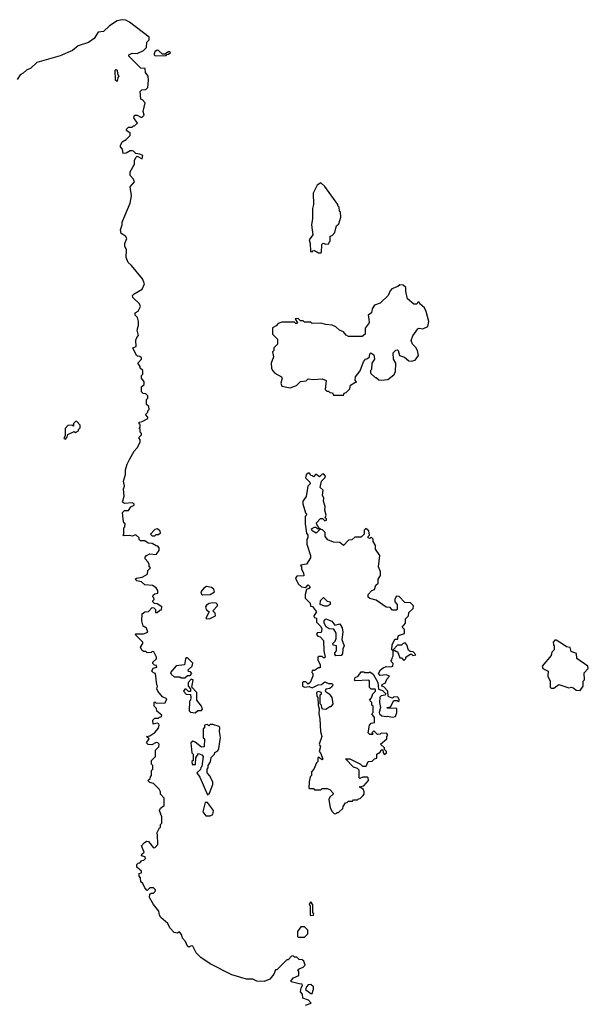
# Model space of a CAD drawing. Extents: x 2789571 to 2951634, y 860514 to 1033803.
# Tile 70 of 102: x 2867571 to 2872090, y 1007385 to 1015215. Entities that reach past the tile are written whole.
import ezdxf

# ---------------------------------------------------------------- set-up
doc = ezdxf.new("R2010")
doc.units = 0

msp = doc.modelspace()

# ---------------------------------------------------------------- linework, layer by layer
at = {"layer": '0CON05XD'}
for points in [[(2868401.7, 1011111.7), (2868390, 1011115), (2868400, 1011125), (2868400, 1011175), (2868407, 1011183), (2868410, 1011205), (2868400, 1011215), (2868393, 1011243), (2868387.5, 1011295), (2868405, 1011313.3), (2868437, 1011313), (2868455, 1011342.5), (2868480, 1011355), (2868480, 1011365), (2868465, 1011372.5), (2868405, 1011367.5), (2868388.3, 1011378.3), (2868402.5, 1011425), (2868397.5, 1011485), (2868403.3, 1011505), (2868396.7, 1011545), (2868411.7, 1011598.3), (2868413.3, 1011635), (2868425, 1011680), (2868446.4, 1011723.6), (2868480, 1011785), (2868505, 1011810), (2868530, 1011855), (2868530, 1011875), (2868520, 1011885), (2868520, 1011895), (2868540, 1011915), (2868540, 1011925), (2868530, 1011935), (2868528.3, 1011958.3), (2868520, 1011965), (2868530, 1011975), (2868530, 1011995), (2868521.7, 1012001.7), (2868520, 1012015), (2868545, 1012020), (2868590, 1012045), (2868590, 1012055), (2868570, 1012075), (2868590, 1012095), (2868590, 1012105), (2868600, 1012115), (2868598.3, 1012138.3), (2868580, 1012155), (2868580, 1012195), (2868590, 1012205), (2868590, 1012225), (2868575, 1012240), (2868551.7, 1012241.7), (2868540, 1012255), (2868540, 1012295), (2868560, 1012315), (2868560, 1012335), (2868540, 1012365), (2868540, 1012385), (2868550, 1012395), (2868550, 1012425), (2868530, 1012445), (2868528.3, 1012458.3), (2868510, 1012485), (2868540, 1012515), (2868540, 1012525), (2868527, 1012537), (2868508.3, 1012538.3), (2868500, 1012545), (2868470, 1012605), (2868497.5, 1012615), (2868493.6, 1012666.4), (2868501.7, 1012688.3), (2868516.7, 1012705), (2868506, 1012745), (2868516.2, 1012785), (2868516.1, 1012816.1), (2868507, 1012847), (2868490, 1012865), (2868490, 1012885), (2868513, 1012897), (2868532.5, 1012935), (2868522.5, 1012955), (2868470, 1013005), (2868468.3, 1013021.7), (2868480, 1013035), (2868545, 1013072.5), (2868562.5, 1013115), (2868547.5, 1013155), (2868459.2, 1013259.2), (2868433.8, 1013285), (2868417.5, 1013325), (2868420, 1013385), (2868407.5, 1013415), (2868407.5, 1013435), (2868423.3, 1013475), (2868412.5, 1013495), (2868377.5, 1013515), (2868373, 1013543), (2868386, 1013584), (2868386.1, 1013606.1), (2868450, 1013755), (2868460, 1013815), (2868450, 1013885), (2868482.5, 1013925), (2868477, 1013947), (2868450, 1013975), (2868450, 1014005), (2868482.5, 1014065), (2868483.6, 1014096.4), (2868495, 1014120), (2868505, 1014130), (2868545, 1014110), (2868550, 1014135), (2868527, 1014147), (2868495, 1014150), (2868475, 1014170), (2868465, 1014172.5), (2868448.3, 1014171.7), (2868417, 1014153), (2868395, 1014150), (2868387.5, 1014185), (2868373, 1014203), (2868372.5, 1014215), (2868387, 1014243), (2868418.3, 1014261.7), (2868450, 1014295), (2868448.3, 1014318.3), (2868435, 1014320), (2868420, 1014335), (2868420, 1014345), (2868435, 1014360), (2868465, 1014360), (2868475, 1014370), (2868485, 1014370), (2868507, 1014393), (2868478.8, 1014435), (2868483.6, 1014456.4), (2868505, 1014456.7), (2868535, 1014440), (2868545, 1014440), (2868560, 1014455), (2868552.5, 1014485), (2868567.5, 1014555), (2868548.3, 1014578.3), (2868533, 1014583), (2868530, 1014645), (2868541.7, 1014658.3), (2868575, 1014660), (2868590, 1014675), (2868596.2, 1014735), (2868592.5, 1014765), (2868570, 1014795), (2868568.3, 1014828.3), (2868535, 1014830), (2868440, 1014925), (2868440, 1014935), (2868465, 1014950), (2868505, 1014947.5), (2868555, 1014970), (2868575, 1014990), (2868580, 1014995), (2868583, 1015037), (2868600, 1015055), (2868600, 1015075), (2868445, 1015196.7), (2868415, 1015211.5), (2868385, 1015215.3), (2868347.1, 1015205), (2868285, 1015167.3), (2868238.3, 1015121.8), (2868193.8, 1015116.2), (2868163.3, 1015066.7), (2868117, 1015033), (2868035, 1015006.5), (2867990, 1014970), (2867892.1, 1014927.9), (2867708.8, 1014875), (2867660.5, 1014829.5), (2867624.2, 1014815), (2867599.7, 1014790.3), (2867575, 1014776.2), (2867551.1, 1014738.9)], [(2868648.3, 1014928.3), (2868735, 1014930), (2868741.7, 1014938.3), (2868755, 1014940), (2868770, 1014955), (2868765, 1014960), (2868755, 1014960), (2868725, 1014940), (2868705, 1014940), (2868675, 1014970), (2868665, 1014972.5), (2868645, 1014960), (2868640, 1014945), (2868640, 1014935), (2868648.3, 1014928.3)], [(2868345, 1014722.5), (2868332.5, 1014735), (2868330, 1014815), (2868335, 1014820), (2868346.2, 1014815), (2868347.5, 1014785), (2868360, 1014765), (2868350, 1014755), (2868345, 1014722.5)], [(2869965, 1013360), (2869970, 1013365), (2869971.7, 1013428.3), (2869982.5, 1013437.5), (2870005, 1013430), (2870028.3, 1013431.7), (2870030, 1013445), (2870040, 1013455), (2870040, 1013495), (2870055, 1013500), (2870077, 1013523), (2870083, 1013557), (2870090, 1013575), (2870107, 1013593), (2870122.5, 1013645), (2870120, 1013685), (2870113, 1013693), (2870110, 1013725), (2870100, 1013735), (2870100, 1013745), (2869995, 1013890), (2869965, 1013917.5), (2869935, 1013900), (2869902.5, 1013835), (2869907.5, 1013745), (2869897, 1013713), (2869897.5, 1013635), (2869890, 1013585), (2869900, 1013505), (2869872.5, 1013465), (2869880, 1013435), (2869881.7, 1013371.7), (2869895, 1013370), (2869901.7, 1013378.3), (2869915, 1013380), (2869945, 1013360), (2869965, 1013360)], [(2870145, 1012230), (2870150, 1012245), (2870165, 1012250), (2870195, 1012280), (2870200.7, 1012309.3), (2870235, 1012330), (2870248.3, 1012331.7), (2870238.3, 1012348.3), (2870240, 1012375), (2870277, 1012423), (2870302.5, 1012495), (2870320, 1012515), (2870335, 1012520), (2870350, 1012535), (2870353, 1012557), (2870363, 1012567), (2870385, 1012550), (2870390, 1012515), (2870370, 1012485), (2870367.5, 1012432.5), (2870360, 1012425), (2870360, 1012405), (2870395, 1012370), (2870405, 1012370), (2870425, 1012350), (2870445, 1012347.5), (2870497, 1012353), (2870545, 1012390), (2870557.5, 1012415), (2870560, 1012485), (2870542.5, 1012515), (2870540, 1012565), (2870561.7, 1012588.3), (2870575, 1012590), (2870580, 1012585), (2870590, 1012545), (2870630.7, 1012530.7), (2870665, 1012502.5), (2870685, 1012500), (2870715, 1012507.5), (2870740, 1012545), (2870733.6, 1012583.6), (2870719.3, 1012609.3), (2870692.5, 1012635), (2870682.5, 1012665), (2870695, 1012700), (2870735, 1012757.5), (2870745, 1012762.5), (2870775, 1012757.5), (2870813.6, 1012776.4), (2870822, 1012815), (2870802.9, 1012895), (2870787.5, 1012925), (2870750, 1012955), (2870745, 1012970), (2870735, 1012970), (2870727, 1012953), (2870703, 1012953), (2870652.5, 1012995), (2870640, 1013055), (2870640, 1013085), (2870620, 1013105), (2870593, 1013107), (2870577, 1013093), (2870530, 1013075), (2870515, 1013060), (2870499.3, 1013020.7), (2870435, 1012960), (2870390, 1012945), (2870373, 1012917), (2870367, 1012883), (2870340, 1012865), (2870347, 1012837), (2870347.5, 1012805), (2870317, 1012763), (2870317.5, 1012715), (2870293.6, 1012696.4), (2870185, 1012696.2), (2870165.8, 1012705.8), (2870145, 1012733.3), (2870112.5, 1012745), (2870085, 1012773.3), (2870055, 1012786.2), (2870005, 1012790), (2869965, 1012802.5), (2869895, 1012800), (2869885, 1012810), (2869835, 1012810), (2869825, 1012820), (2869801.7, 1012821.7), (2869785, 1012840), (2869760, 1012835), (2869780, 1012805), (2869775, 1012800), (2869765, 1012800), (2869755, 1012810), (2869655, 1012810), (2869625, 1012800), (2869608.3, 1012781.7), (2869580, 1012765), (2869580, 1012715), (2869620, 1012675), (2869620, 1012635), (2869590, 1012605), (2869590, 1012585), (2869580, 1012575), (2869587.5, 1012535), (2869570, 1012485), (2869572.5, 1012445), (2869580, 1012425), (2869600, 1012405), (2869652.5, 1012375), (2869657.5, 1012365), (2869647.5, 1012325), (2869655, 1012300), (2869721.7, 1012288.3), (2869770, 1012305), (2869803, 1012337), (2869847, 1012343), (2869865, 1012360), (2869903.3, 1012353.3), (2869975, 1012360), (2870006.7, 1012345), (2870000, 1012275), (2870011.7, 1012261.7), (2870025, 1012260), (2870035, 1012250), (2870058.3, 1012248.3), (2870065, 1012230), (2870145, 1012230)], [(2867935, 1011880), (2867947.5, 1011895), (2867953, 1011917), (2868005, 1011940), (2868015, 1011932.5), (2868040, 1011945), (2868040, 1011955), (2868051.7, 1011968.3), (2868051.7, 1011991.7), (2868025, 1012020), (2868015, 1012020), (2868000, 1012005), (2867998.3, 1011981.7), (2867985, 1011990), (2867955, 1011987.5), (2867933.3, 1011965), (2867931.7, 1011908.3), (2867922.5, 1011885), (2867935, 1011880)], [(2870085, 1008900), (2870095, 1008910), (2870105, 1008910), (2870138.3, 1008941.7), (2870141.7, 1008958.3), (2870161.7, 1008988.3), (2870175, 1008990), (2870185, 1009000), (2870215, 1009000), (2870225, 1009010), (2870255, 1009010), (2870265, 1009020), (2870278.3, 1009021.7), (2870298.3, 1009041.7), (2870310, 1009055), (2870310, 1009075), (2870300, 1009095), (2870270, 1009115), (2870306.7, 1009123.3), (2870342.5, 1009165), (2870340, 1009185), (2870331.7, 1009191.7), (2870298.3, 1009191.7), (2870275, 1009180), (2870270, 1009185), (2870268.3, 1009248.3), (2870255, 1009260), (2870225, 1009270), (2870161.7, 1009338.3), (2870195, 1009337.5), (2870280, 1009295), (2870295, 1009280), (2870325, 1009280), (2870340, 1009315), (2870371.7, 1009318.3), (2870391.7, 1009338.3), (2870408.3, 1009341.7), (2870410, 1009375), (2870435, 1009390), (2870445, 1009410), (2870458.3, 1009408.3), (2870460, 1009385), (2870471.7, 1009371.7), (2870487.5, 1009385), (2870487.5, 1009395), (2870471.7, 1009411.7), (2870470, 1009425), (2870440, 1009455), (2870490, 1009495), (2870490, 1009515), (2870497.5, 1009525), (2870488.3, 1009538.3), (2870445, 1009540), (2870437, 1009533), (2870415, 1009530), (2870385, 1009560), (2870370, 1009545), (2870380, 1009535), (2870375, 1009530), (2870355, 1009530), (2870340, 1009545), (2870350, 1009605), (2870365, 1009620), (2870390, 1009625), (2870390, 1009665), (2870370, 1009695), (2870380, 1009705), (2870380, 1009755), (2870370, 1009765), (2870370, 1009785), (2870350, 1009805), (2870367, 1009823), (2870377, 1009853), (2870400, 1009875), (2870400, 1009885), (2870395, 1009890), (2870365, 1009890), (2870350, 1009905), (2870352.5, 1009955), (2870345, 1009962.5), (2870237.5, 1009957.5), (2870232.5, 1009962.5), (2870237.5, 1009985), (2870260, 1009995), (2870285, 1010030), (2870305, 1010030), (2870315, 1010022.5), (2870345, 1010022.5), (2870355, 1010030), (2870379.2, 1010009.2), (2870417.5, 1009945), (2870421.7, 1009891.7), (2870455, 1009880), (2870480, 1009855), (2870477, 1009843), (2870445, 1009837.5), (2870433, 1009827), (2870431.2, 1009785), (2870440, 1009745), (2870427.5, 1009705), (2870430, 1009695), (2870449.3, 1009679.3), (2870487, 1009673), (2870495, 1009677.5), (2870535, 1009667.5), (2870556.7, 1009673.3), (2870567.5, 1009705), (2870568.3, 1009738.3), (2870495, 1009740), (2870490, 1009745), (2870518.3, 1009751.7), (2870545, 1009800), (2870571.7, 1009801.7), (2870585, 1009792.5), (2870590, 1009805), (2870577, 1009827), (2870545, 1009830), (2870535, 1009820), (2870505, 1009830), (2870500, 1009835), (2870496.7, 1009875), (2870465, 1009910), (2870450, 1009915), (2870451.7, 1009928.3), (2870479.3, 1009940.7), (2870489.3, 1009970.7), (2870510, 1009995), (2870484.2, 1010005.8), (2870435, 1010000), (2870422.5, 1010015), (2870437.5, 1010045), (2870459.3, 1010060.7), (2870485, 1010072.5), (2870515, 1010067.5), (2870537.5, 1010075), (2870540, 1010095), (2870520, 1010115), (2870530, 1010125), (2870533, 1010147), (2870540, 1010155), (2870540, 1010200), (2870530, 1010205), (2870532.5, 1010245), (2870551.7, 1010288.3), (2870575, 1010290), (2870581.7, 1010318.3), (2870630, 1010335), (2870630, 1010365), (2870610, 1010385), (2870637.5, 1010415), (2870638.3, 1010451.7), (2870660, 1010475), (2870665, 1010500), (2870698.3, 1010531.7), (2870700, 1010555), (2870677, 1010577), (2870631.7, 1010581.7), (2870588.3, 1010628.3), (2870565, 1010630), (2870553.6, 1010606.4), (2870552.5, 1010585), (2870570, 1010565), (2870570, 1010525), (2870565, 1010520), (2870535, 1010520), (2870515, 1010540), (2870483, 1010543), (2870405, 1010600), (2870353, 1010613), (2870341.7, 1010621.7), (2870340, 1010645), (2870370, 1010675), (2870390, 1010685), (2870401.7, 1010718.3), (2870420, 1010735), (2870420, 1010765), (2870440, 1010795), (2870440, 1010825), (2870422.5, 1010865), (2870432.5, 1010955), (2870400, 1011005), (2870400, 1011035), (2870380, 1011065), (2870380, 1011085), (2870365, 1011100), (2870355, 1011090), (2870340, 1011095), (2870340, 1011105), (2870350, 1011115), (2870345, 1011150), (2870321.7, 1011168.3), (2870310, 1011155), (2870310, 1011125), (2870290, 1011105), (2870285, 1011100), (2870235, 1011100), (2870211.7, 1011078.3), (2870183.3, 1011076.7), (2870145, 1011032.5), (2870115, 1011057.5), (2870065, 1011060), (2870019.3, 1011079.3), (2870000, 1011105), (2869998.3, 1011138.3), (2869978.3, 1011158.3), (2869965, 1011160), (2869955, 1011170), (2869950, 1011170), (2869950, 1011155), (2869927, 1011133), (2869895, 1011150), (2869890, 1011165), (2869915, 1011180), (2869925, 1011180), (2869935, 1011170), (2869950, 1011170), (2869930, 1011205), (2869930, 1011215), (2869961.7, 1011248.3), (2869978.3, 1011248.3), (2869995, 1011230), (2870010, 1011235), (2870010, 1011245), (2870000, 1011255), (2870007.5, 1011275), (2869997.5, 1011315), (2870000, 1011345), (2869986.7, 1011385), (2869989.3, 1011409.3), (2869977.5, 1011435), (2869982.5, 1011475), (2869960, 1011495), (2869970, 1011545), (2870000, 1011575), (2870002.5, 1011585), (2869985, 1011602.5), (2869975, 1011600), (2869955, 1011580), (2869925, 1011600), (2869905, 1011580), (2869898.3, 1011588.3), (2869885, 1011590), (2869875, 1011610), (2869865, 1011610), (2869847.5, 1011595), (2869843, 1011573), (2869878.3, 1011538.3), (2869880, 1011525), (2869860, 1011505), (2869847, 1011423), (2869822.5, 1011385), (2869822.5, 1011365), (2869843, 1011293), (2869850, 1011285), (2869848.3, 1011271.7), (2869840, 1011265), (2869840, 1011205), (2869850.7, 1011130.7), (2869860, 1011115), (2869860, 1011095), (2869852.5, 1011085), (2869852.5, 1011045), (2869882.5, 1010955), (2869882.5, 1010935), (2869850, 1010885), (2869803, 1010877), (2869810, 1010865), (2869810, 1010845), (2869827, 1010817), (2869828.3, 1010791.7), (2869775, 1010790), (2869762.5, 1010775), (2869785, 1010730), (2869810, 1010705), (2869845, 1010700), (2869865, 1010720), (2869880, 1010705), (2869868.3, 1010691.7), (2869850, 1010685), (2869840, 1010645), (2869840, 1010615), (2869880, 1010575), (2869881.7, 1010551.7), (2869898.3, 1010548.3), (2869930, 1010505), (2869910, 1010475), (2869911.7, 1010461.7), (2869930, 1010455), (2869930, 1010425), (2869965, 1010390), (2869971.7, 1010371.7), (2869968.3, 1010341.7), (2869935, 1010340), (2869930, 1010325), (2869941.7, 1010311.7), (2869958.3, 1010308.3), (2869987, 1010277), (2869987.5, 1010195), (2870000, 1010145), (2869995, 1010140), (2869985, 1010140), (2869975, 1010150), (2869945, 1010150), (2869940, 1010145), (2869940, 1010125), (2869960, 1010085), (2869958.3, 1010061.7), (2869945, 1010060), (2869915, 1010040), (2869895, 1010040), (2869892.5, 1010025), (2869900, 1010015), (2869900, 1009995), (2869880, 1009945), (2869865, 1009930), (2869845, 1009950), (2869825, 1009950), (2869820, 1009945), (2869820, 1009915), (2869835, 1009907.5), (2869873, 1009913), (2869895, 1009902.5), (2869944, 1009926), (2869970.7, 1009929.3), (2869995, 1009950), (2870025, 1009937.5), (2870055, 1009936.7), (2870060, 1009925), (2870055, 1009912.5), (2870035, 1009897.5), (2870005, 1009890), (2870000, 1009875), (2870030, 1009855), (2870052.5, 1009825), (2870060, 1009775), (2870045, 1009750), (2870035, 1009750), (2870005, 1009730), (2869981.7, 1009731.7), (2869971.7, 1009741.7), (2869970, 1009765), (2869960, 1009775), (2869960, 1009845), (2869970, 1009855), (2869970, 1009865), (2869945, 1009872.5), (2869930, 1009865), (2869932.5, 1009835), (2869940, 1009825), (2869942.5, 1009765), (2869952.5, 1009735), (2869947.5, 1009695), (2869957.5, 1009655), (2869962.5, 1009555), (2869973.3, 1009515), (2869950, 1009455), (2869962.5, 1009435), (2869950, 1009395), (2869965, 1009380), (2869980, 1009335), (2869975, 1009330), (2869945, 1009350), (2869940, 1009345), (2869940, 1009315), (2869930, 1009305), (2869910, 1009255), (2869890, 1009235), (2869890, 1009205), (2869880, 1009195), (2869872.5, 1009155), (2869870, 1009105), (2869875, 1009100), (2869905, 1009100), (2869915, 1009090), (2869965, 1009090), (2869975, 1009100), (2869995, 1009102.5), (2870015, 1009102.5), (2870035, 1009092.5), (2870062.5, 1009065), (2870062.5, 1009055), (2870035, 1009032.5), (2870027.5, 1009015), (2870038.8, 1008948.8), (2870055, 1008917.5), (2870071.7, 1008901.7), (2870085, 1008900)], [(2868645, 1011110), (2868655, 1011120), (2868675, 1011120), (2868690, 1011135), (2868688.3, 1011148.3), (2868667, 1011167), (2868645, 1011160), (2868610, 1011125), (2868625, 1011110), (2868645, 1011110)], [(2869843, 1007377), (2869887, 1007393), (2869867, 1007417), (2869822.5, 1007435), (2869820, 1007465), (2869802.5, 1007485), (2869807.5, 1007515), (2869820, 1007535), (2869816.4, 1007546.4), (2869793, 1007547), (2869730, 1007565), (2869730, 1007575), (2869747.5, 1007595), (2869790, 1007615), (2869790, 1007645), (2869781.7, 1007658.3), (2869791.7, 1007668.3), (2869825, 1007680), (2869840, 1007695), (2869828.3, 1007728.3), (2869815, 1007740), (2869791.7, 1007741.7), (2869775, 1007760), (2869755, 1007760), (2869745, 1007770), (2869731.7, 1007768.3), (2869705, 1007740), (2869695, 1007740), (2869615, 1007660), (2869605, 1007660), (2869590, 1007625), (2869560, 1007585), (2869515, 1007567.5), (2869455, 1007570), (2869425, 1007583.8), (2869373.9, 1007583.9), (2869258.3, 1007618.3), (2869085, 1007706.7), (2869011.7, 1007758.3), (2868972.5, 1007795), (2868948.3, 1007848.3), (2868935, 1007850), (2868915, 1007840), (2868905, 1007846.7), (2868890, 1007885), (2868865, 1007910), (2868860, 1007935), (2868845, 1007960), (2868835, 1007960), (2868825, 1007950), (2868800, 1007955), (2868763.9, 1007993.9), (2868748.3, 1008028.3), (2868693.3, 1008075), (2868682.5, 1008095), (2868677, 1008127), (2868635, 1008177.5), (2868602.5, 1008235), (2868605, 1008260), (2868615, 1008270), (2868635, 1008270), (2868648.3, 1008281.7), (2868650, 1008295), (2868635, 1008310), (2868605, 1008310), (2868585, 1008290), (2868565, 1008310), (2868550, 1008345), (2868535, 1008360), (2868531.7, 1008391.7), (2868520, 1008405), (2868520, 1008425), (2868538.3, 1008431.7), (2868540, 1008445), (2868502.5, 1008475), (2868503, 1008497), (2868511.7, 1008508.3), (2868525, 1008510), (2868541.7, 1008528.3), (2868558.3, 1008531.7), (2868570, 1008545), (2868568.3, 1008558.3), (2868540, 1008565), (2868541.7, 1008578.3), (2868560, 1008595), (2868540, 1008645), (2868560.7, 1008669.3), (2868578.3, 1008681.7), (2868595, 1008680), (2868635, 1008630), (2868648.3, 1008631.7), (2868670, 1008655), (2868667.5, 1008735), (2868662.5, 1008745), (2868681.7, 1008788.3), (2868690, 1008795), (2868690, 1008815), (2868700, 1008825), (2868700, 1008875), (2868682.5, 1008925), (2868690, 1008945), (2868720, 1008965), (2868720, 1009025), (2868690, 1009055), (2868690, 1009075), (2868680, 1009095), (2868635, 1009140), (2868605, 1009150), (2868590, 1009165), (2868608.3, 1009181.7), (2868610, 1009195), (2868620, 1009205), (2868620, 1009245), (2868630, 1009255), (2868630, 1009285), (2868620, 1009295), (2868620, 1009325), (2868650, 1009355), (2868650, 1009405), (2868678.3, 1009431.7), (2868680, 1009455), (2868670, 1009465), (2868655, 1009466.7), (2868621.7, 1009448.3), (2868591.7, 1009451.7), (2868580, 1009465), (2868600, 1009495), (2868580, 1009515), (2868605, 1009520), (2868645, 1009547.5), (2868675, 1009580), (2868680, 1009605), (2868676.4, 1009616.4), (2868665, 1009620), (2868631.7, 1009611.7), (2868630, 1009645), (2868645, 1009660), (2868675, 1009660), (2868681.7, 1009668.3), (2868695, 1009670), (2868700, 1009685), (2868660, 1009715), (2868657.5, 1009737.5), (2868640, 1009755), (2868640, 1009785), (2868645, 1009790), (2868655, 1009780), (2868727, 1009783), (2868740, 1009815), (2868705, 1009830), (2868670, 1009875), (2868662.5, 1009895), (2868667.5, 1009915), (2868660, 1009925), (2868650, 1010015), (2868635, 1010020), (2868622.5, 1010035), (2868631.7, 1010058.3), (2868660, 1010065), (2868658.3, 1010078.3), (2868641.7, 1010081.7), (2868630, 1010095), (2868630, 1010105), (2868657.5, 1010132.5), (2868657.5, 1010145), (2868637, 1010187), (2868625, 1010190), (2868617, 1010183), (2868585, 1010180), (2868575, 1010190), (2868555, 1010190), (2868541.7, 1010201.7), (2868532.5, 1010225), (2868550, 1010255), (2868550, 1010265), (2868490, 1010325), (2868495, 1010330), (2868555, 1010332.5), (2868590, 1010345), (2868580, 1010375), (2868553, 1010393), (2868543.3, 1010435), (2868545, 1010490), (2868565, 1010507.5), (2868595, 1010510), (2868625, 1010540), (2868638.3, 1010538.3), (2868650, 1010525), (2868651.7, 1010501.7), (2868665, 1010500), (2868685, 1010520), (2868698.3, 1010521.7), (2868700, 1010545), (2868665, 1010570), (2868641.7, 1010571.7), (2868630, 1010585), (2868630, 1010595), (2868640, 1010605), (2868638.3, 1010618.3), (2868630, 1010625), (2868631.7, 1010638.3), (2868645, 1010650), (2868670, 1010655), (2868670, 1010675), (2868656.4, 1010696.4), (2868626.4, 1010716.4), (2868565, 1010720), (2868540, 1010745), (2868503.6, 1010753.6), (2868490, 1010765), (2868500, 1010775), (2868545, 1010782.5), (2868587.5, 1010805), (2868590, 1010835), (2868610, 1010855), (2868600, 1010865), (2868600, 1010885), (2868590, 1010905), (2868568.3, 1010928.3), (2868568.3, 1010941.7), (2868580, 1010955), (2868605, 1010967.5), (2868657, 1010963), (2868680, 1010995), (2868680, 1011015), (2868668.3, 1011028.3), (2868655, 1011030), (2868625, 1011050), (2868593, 1011053), (2868565, 1011070), (2868531.7, 1011071.7), (2868521.7, 1011081.7), (2868520, 1011095), (2868495, 1011117.5), (2868465, 1011107.5), (2868443, 1011113), (2868401.7, 1011111.7)], [(2869025, 1010642), (2869085, 1010644.4), (2869120, 1010665), (2869115, 1010687.5), (2869095, 1010700), (2869055, 1010706.7), (2869035, 1010694), (2869012, 1010665), (2869015, 1010647.5), (2869025, 1010642)], [(2869055, 1010450), (2869085, 1010452.5), (2869126.2, 1010475), (2869125.7, 1010495.7), (2869107.5, 1010515), (2869143.3, 1010555), (2869143.3, 1010565), (2869132.5, 1010575), (2869105, 1010578.5), (2869077.9, 1010572.1), (2869055, 1010560), (2869046.7, 1010545), (2869052.5, 1010525), (2869077.5, 1010505), (2869050, 1010455), (2869055, 1010450)], [(2869995, 1010550), (2869960, 1010565), (2869963, 1010597), (2869985, 1010620), (2870015, 1010590), (2870040, 1010585), (2870040, 1010565), (2870015, 1010552.5), (2869995, 1010550)], [(2870085, 1010157.5), (2870075, 1010170), (2870075, 1010180), (2870090, 1010195), (2870090, 1010235), (2870061.7, 1010241.7), (2870060, 1010255), (2870078.3, 1010271.7), (2870087, 1010293), (2870087, 1010337), (2870068.3, 1010368.3), (2870030.7, 1010370.7), (2870006.4, 1010386.4), (2869990, 1010415), (2869990, 1010435), (2870005, 1010450), (2870050.7, 1010430.7), (2870075, 1010400), (2870115, 1010410), (2870135, 1010380), (2870140, 1010345), (2870132.5, 1010285), (2870150, 1010235), (2870138.3, 1010211.7), (2870137, 1010173), (2870125, 1010160), (2870085, 1010157.5)], [(2872025, 1009880), (2872050, 1009915), (2872050, 1009955), (2872060, 1009965), (2872058.3, 1010021.7), (2872090, 1010055), (2872085.8, 1010075), (2872000, 1010135), (2871996.7, 1010175), (2871955, 1010190), (2871945, 1010222.5), (2871917.3, 1010227.3), (2871875, 1010258), (2871835, 1010280), (2871825, 1010280), (2871810, 1010265), (2871813, 1010243), (2871820, 1010235), (2871820, 1010205), (2871800, 1010185), (2871795, 1010160), (2871723, 1010073), (2871730, 1010055), (2871770, 1010035), (2871767.5, 1009995), (2871787.5, 1009955), (2871788.3, 1009908.3), (2871795, 1009900), (2871815, 1009900), (2871855, 1009927.5), (2871935, 1009902.5), (2871957, 1009907), (2871975, 1009900), (2871993, 1009883), (2872025, 1009880)], [(2870625, 1010120), (2870640, 1010135), (2870640, 1010145), (2870675, 1010170), (2870685, 1010170), (2870695, 1010160), (2870720, 1010165), (2870698.3, 1010188.3), (2870675, 1010190), (2870661.7, 1010201.7), (2870647.5, 1010245), (2870635, 1010260), (2870620, 1010255), (2870605, 1010240), (2870575, 1010240), (2870540, 1010205), (2870540, 1010200), (2870555, 1010200), (2870565, 1010190), (2870575, 1010190), (2870591.7, 1010141.7), (2870605, 1010140), (2870625, 1010120)], [(2868885, 1009980), (2868905, 1010000), (2868925, 1010000), (2868940, 1010015), (2868928.3, 1010028.3), (2868911.7, 1010031.7), (2868910, 1010045), (2868942.5, 1010075), (2868947, 1010097), (2868905, 1010140), (2868895, 1010140), (2868888.3, 1010131.7), (2868880, 1010085), (2868815, 1010077.5), (2868770, 1010025), (2868775, 1010010), (2868798.3, 1009988.3), (2868845, 1009990), (2868855, 1009980), (2868885, 1009980)], [(2868965, 1009702.5), (2868988.3, 1009721.7), (2869015, 1009722.5), (2869023.3, 1009735), (2869016.1, 1009756.1), (2868980, 1009805), (2868980, 1009865), (2868938.3, 1009908.3), (2868950, 1009965), (2868935, 1009970), (2868910, 1009945), (2868910, 1009915), (2868930, 1009895), (2868928.3, 1009871.7), (2868911.7, 1009871.7), (2868895, 1009890), (2868885, 1009890), (2868872.5, 1009875), (2868895, 1009852.5), (2868928.3, 1009848.3), (2868932.5, 1009825), (2868930, 1009805), (2868920, 1009795), (2868918.3, 1009718.3), (2868928.3, 1009708.3), (2868965, 1009702.5)], [(2869065, 1009050), (2869080, 1009065), (2869107, 1009133), (2869107.5, 1009155), (2869080, 1009205), (2869060, 1009225), (2869060, 1009255), (2869070, 1009265), (2869070, 1009285), (2869087, 1009313), (2869091.7, 1009348.3), (2869120, 1009375), (2869121.7, 1009388.3), (2869145, 1009400), (2869155, 1009420), (2869167.7, 1009507.7), (2869160, 1009555), (2869163, 1009583), (2869157.5, 1009595), (2869105, 1009610), (2869085, 1009610), (2869075, 1009600), (2869065, 1009610), (2869040, 1009605), (2869040, 1009585), (2869030, 1009575), (2869030, 1009505), (2869040, 1009495), (2869038.3, 1009431.7), (2869015, 1009430), (2868965, 1009470), (2868947, 1009477), (2868932.5, 1009465), (2868940, 1009385), (2868950, 1009375), (2868950, 1009325), (2868940, 1009315), (2868941.7, 1009291.7), (2868968.3, 1009291.7), (2868970, 1009345), (2868991.7, 1009378.3), (2869018.3, 1009368.3), (2869030, 1009355), (2869020, 1009275), (2869011.7, 1009268.3), (2869008.3, 1009251.7), (2868980, 1009225), (2869001.7, 1009191.7), (2869065, 1009050)], [(2869085, 1008883.8), (2869105.8, 1008894.2), (2869112.5, 1008925), (2869065, 1008990), (2869045, 1008990), (2869027.5, 1008915), (2869050, 1008885), (2869085, 1008883.8)], [(2869885, 1008090), (2869905, 1008093.3), (2869910, 1008105), (2869900, 1008115), (2869900, 1008175), (2869885, 1008200), (2869872.5, 1008185), (2869880, 1008165), (2869880, 1008095), (2869885, 1008090)], [(2869835, 1007920), (2869860, 1007945), (2869860, 1007975), (2869835, 1008000), (2869805, 1008000), (2869780, 1007965), (2869780, 1007925), (2869785, 1007920), (2869835, 1007920)], [(2869895, 1007470), (2869907.5, 1007505), (2869907.5, 1007525), (2869885, 1007543.3), (2869865, 1007540), (2869850, 1007525), (2869843, 1007503), (2869885, 1007470), (2869895, 1007470)]]:
    msp.add_lwpolyline(points, dxfattribs=at)

doc.saveas('drawing.dxf')
